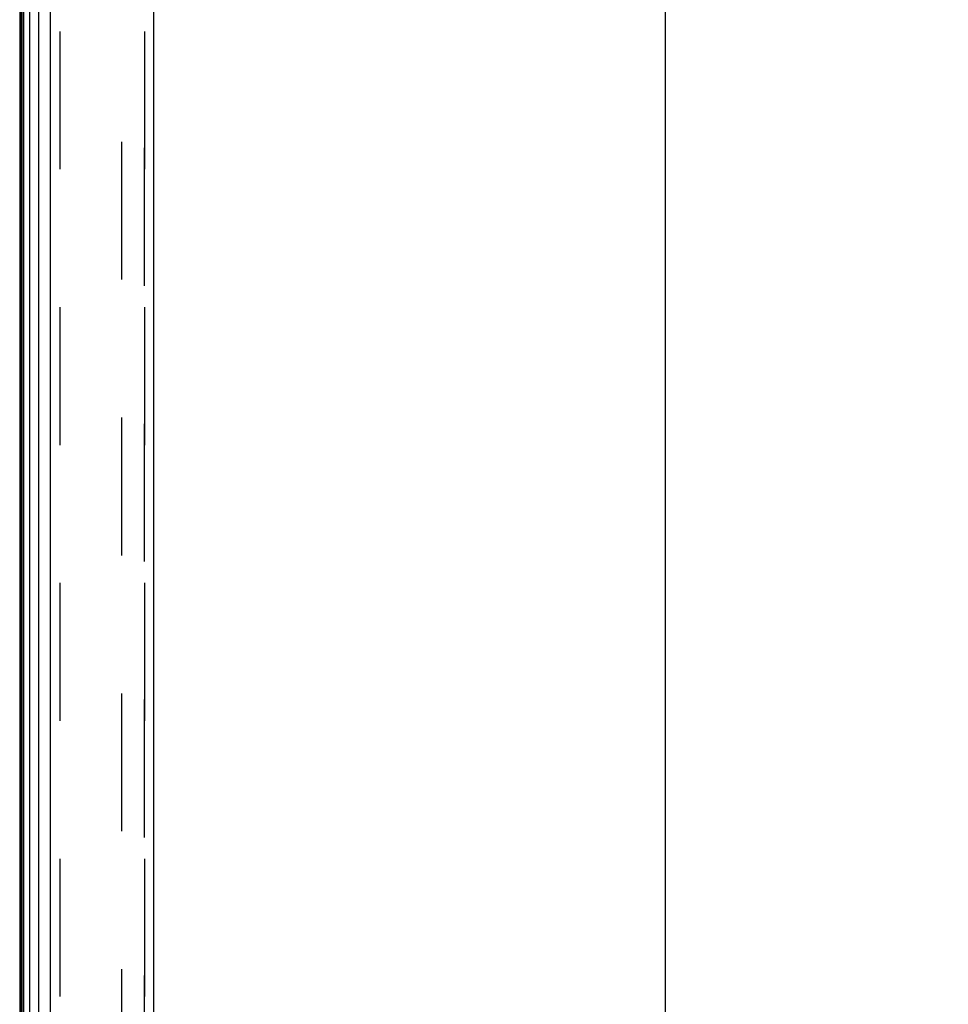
# Model space of a CAD drawing. Header units: inches. Extents: x 0 to 200, y 0 to 129.
# Tile 9 of 256: x 20.02 to 27.43, y 42.04 to 49.89. Entities that reach past the tile are written whole.
import ezdxf

# ---------------------------------------------------------------- set-up
doc = ezdxf.new("R2010")
doc.units = ezdxf.units.IN
doc.header["$LTSCALE"] = 11
doc.header["$MEASUREMENT"] = 0
doc.linetypes.add('HIDDEN', pattern=[0.2, 0.1, -0.1])
doc.layers.get('0').update_dxf_attribs({"linetype": 'CONTINUOUS'})
for name, color, linetype in [('DEFAULT_2', 8, 'HIDDEN'), ('DIMENSIONS', 7, 'CONTINUOUS'), ('LEFTHAND_DOOR_ASSEMBLY', 7, 'CONTINUOUS'), ('RIGHTHAND_DOOR_ASSEMBLY', 7, 'CONTINUOUS')]:
    doc.layers.add(name, color=color, linetype=linetype)
doc.styles.get("Standard").update_dxf_attribs({"font": 'arial.ttf'})
doc.dimstyles.new('DIMSTYLE_1', dxfattribs={"dimtxt": 0.882353, "dimasz": 1.176471, "dimexe": 0.09, "dimexo": 0.07, "dimgap": 0.0375, "dimtad": 0, "dimtih": 1, "dimtoh": 1, "dimzin": 4, "dimdsep": 46, "dimtxsty": 'Standard', "dimblk": '_FILLED', "dimblk1": '_FILLED', "dimblk2": '_FILLED', "dimcen": 0.09, "dimadec": 3, "dimazin": 1, "dimtfac": 1, "dimtdec": 3, "dimtofl": 0, "dimtmove": 0, "dimatfit": 3, "dimldrblk": '_FILLED', "dimfxl": 0, "dimtolj": 1, "dimtzin": 4, "dimarcsym": 0})

# ---------------------------------------------------------------- blocks, each defined once
blk = doc.blocks.new('_FILLED')
at = {"color": 0, "linetype": 'ByBlock'}
blk.add_solid([(0, 0), (-1, 0.2), (-1, -0.2)], dxfattribs=at)
blk = doc.blocks.new('*D8')
at = {"layer": 'DIMENSIONS', "color": 2, "linetype": 'Continuous'}
for p, q in [((21.7821, 93.9358), (26.2354, 93.9358)), ((25.1766, 93.9358), (25.1766, 65.6042)), ((25.1766, 34.4358), (25.1766, 62.516)), ((21.7821, 34.4358), (26.2354, 34.4358))]:
    blk.add_line(p, q, dxfattribs=at)
at = {"layer": 'DIMENSIONS', "color": 2, "linetype": 'Continuous', "xscale": 1.1764705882, "yscale": 1.1764705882, "zscale": 1.1764705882}
for p, rotation in [((25.1766, 93.9358), 90), ((25.1766, 34.4358), 270)]:
    blk.add_blockref('_FILLED', p, dxfattribs=dict(at, rotation=rotation))
at = {"layer": 'DIMENSIONS', "color": 2, "linetype": 'Continuous', "insert": (25.1766, 65.163), "char_height": 0.88235, "width": 4.513449, "attachment_point": 2, "line_spacing_factor": 0.9}
blk.add_mtext('59.50\\PDOORS', dxfattribs=at)

msp = doc.modelspace()

# ---------------------------------------------------------------- linework, layer by layer
at = {"color": 3, "linetype": 'Continuous'}
msp.add_line((20.0236, 94.0818), (20.0236, 34.2898), dxfattribs=at)
at = {"layer": 'DEFAULT_2', "color": 8, "linetype": 'HIDDEN'}
msp.add_line((20.8361, 92.9202), (20.8361, 35.4514), dxfattribs=at)
at = {"layer": 'LEFTHAND_DOOR_ASSEMBLY', "color": 7, "linetype": 'Continuous'}
for p, q in [((20.0355, 34.5385), (20.0355, 93.8331)), ((20.0442, 34.5361), (20.0442, 93.8355)), ((20.0579, 34.5294), (20.0579, 93.8422)), ((20.1013, 93.8512), (20.1013, 34.5204)), ((20.1765, 34.5488), (20.1765, 93.8228))]:
    msp.add_line(p, q, dxfattribs=at)
at = {"layer": 'LEFTHAND_DOOR_ASSEMBLY', "color": 3, "linetype": 'Continuous'}
for p, q in [((20.2686, 34.5708), (20.2686, 93.8008)), ((21.0936, 34.5708), (21.0936, 93.8008))]:
    msp.add_line(p, q, dxfattribs=at)
at = {"layer": 'LEFTHAND_DOOR_ASSEMBLY', "color": 8, "linetype": 'HIDDEN'}
for p, q in [((20.3436, 93.8008), (20.3436, 34.5708)), ((21.0186, 34.5708), (21.0186, 93.8008))]:
    msp.add_line(p, q, dxfattribs=at)
at = {"layer": 'RIGHTHAND_DOOR_ASSEMBLY', "color": 8, "linetype": 'HIDDEN'}
for p, q in [((20.3436, 93.8008), (20.3436, 34.5708)), ((21.0186, 93.8008), (21.0186, 34.5708))]:
    msp.add_line(p, q, dxfattribs=at)

# ---------------------------------------------------------------- dimensions: what is measured, and where the dimension line sits
at = {"layer": 'DIMENSIONS', "color": 2, "linetype": 'Continuous'}
dim = msp.add_linear_dim(base=(25.1766, 34.4358), p1=(21.7121, 93.9358), p2=(21.7121, 34.4358), angle=270, text='<>\\PDOORS', dimstyle='DIMSTYLE_1', dxfattribs=at)
dim.commit()
dim.dimension.update_dxf_attribs({"geometry": '*D8', "text_midpoint": (25.1766, 64.0601), "dimtype": 160})

doc.saveas('drawing.dxf')
